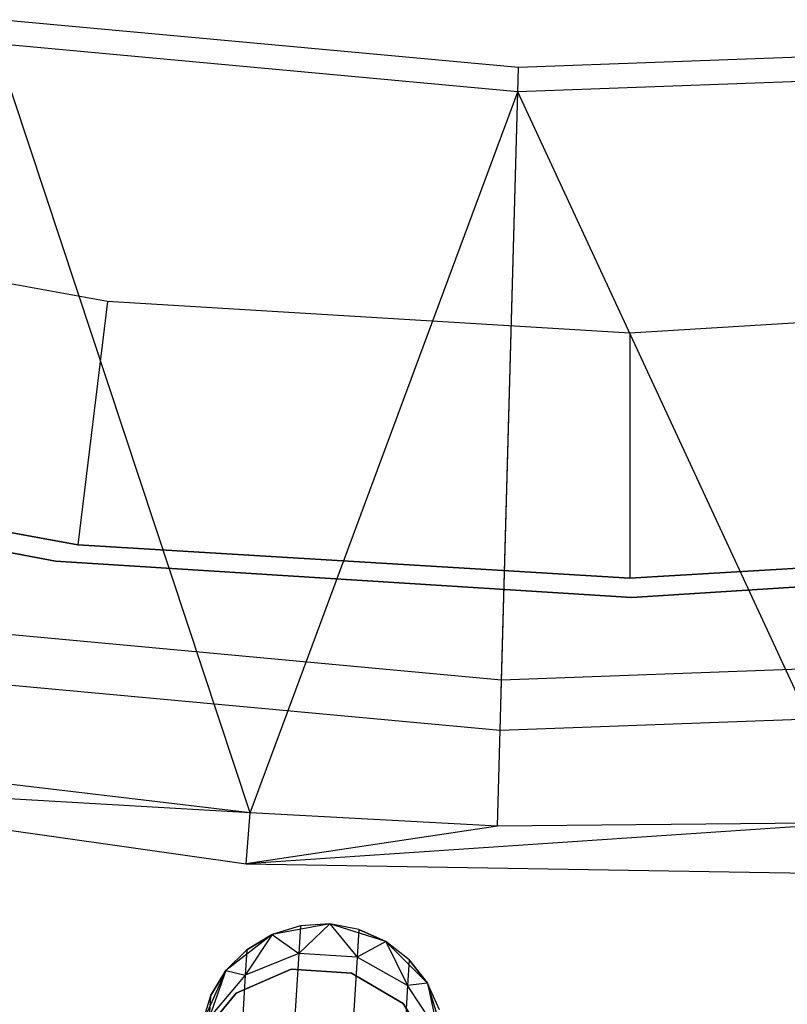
# Model space of a CAD drawing. Extents: x -189 to 189, y -189 to 189.
# Tile 78 of 256: x -5 to 1, y -41 to -33. Entities that reach past the tile are written whole.
import ezdxf

# ---------------------------------------------------------------- set-up
doc = ezdxf.new("R2010")
doc.units = 0
doc.header["$LTSCALE"] = 25.4
doc.layers.get('0').update_dxf_attribs({"linetype": 'CONTINUOUS'})

# ---------------------------------------------------------------- blocks, each defined once
blk = doc.blocks.new('NL2500012474_STL')
at = {"color": 0}
for p, q in [((190.3935, -33.1828, 177.5), (186.1585, -32.7923, 177.5)), ((190.3935, -33.1828, 177.5), (186.1585, -32.7923, 177.5)), ((188.2043, -39.2643, 173.0052), (186.1279, -32.9869, 179)), ((188.2043, -39.2643, 173.0052), (186.1279, -32.9869, 179)), ((190.388, -33.3798, 179), (186.1279, -32.9869, 179)), ((190.388, -33.3798, 179), (186.1279, -32.9869, 179)), ((194.6436, -33.0285, 177.5), (190.3935, -33.1828, 177.5)), ((194.6436, -33.0285, 177.5), (190.3935, -33.1828, 177.5)), ((190.2543, -38.1813, 172.4995), (190.3935, -33.1828, 177.5)), ((190.2543, -38.1813, 172.4995), (190.3935, -33.1828, 177.5)), ((194.6633, -33.2246, 179), (190.388, -33.3798, 179)), ((194.6633, -33.2246, 179), (190.388, -33.3798, 179)), ((188.2043, -39.2643, 173.0052), (190.388, -33.3798, 179)), ((188.2043, -39.2643, 173.0052), (190.388, -33.3798, 179)), ((190.2212, -39.3722, 173.0052), (190.388, -33.3798, 179)), ((190.2212, -39.3722, 173.0052), (190.388, -33.3798, 179)), ((193.1492, -39.3448, 173.0052), (190.388, -33.3798, 179)), ((193.1492, -39.3448, 173.0052), (190.388, -33.3798, 179)), ((187.0407, -35.0923, 146.6792), (182.8419, -34.3228, 146.6792)), ((187.0407, -35.0923, 146.6792), (182.8419, -34.3228, 146.6792)), ((187.0407, -35.0923, 146.6792), (186.7996, -37.0777, 148.6792)), ((187.0407, -35.0923, 146.6792), (186.7996, -37.0777, 148.6792)), ((191.3017, -35.35, 146.6792), (187.0407, -35.0923, 146.6792)), ((191.3017, -35.35, 146.6792), (187.0407, -35.0923, 146.6792)), ((195.5626, -35.0923, 146.6792), (191.3017, -35.35, 146.6792)), ((195.5626, -35.0923, 146.6792), (191.3017, -35.35, 146.6792)), ((191.3017, -35.35, 146.6792), (191.3017, -37.35, 148.6792)), ((191.3017, -35.35, 146.6792), (191.3017, -37.35, 148.6792)), ((182.3632, -36.2647, 148.6792), (186.7996, -37.0777, 148.6792)), ((186.7996, -37.0777, 163.6792), (182.3632, -36.2647, 163.6792)), ((186.7996, -37.0777, 163.6792), (182.3632, -36.2647, 163.6792)), ((182.3632, -36.2647, 148.6792), (186.7996, -37.0777, 148.6792)), ((181.9912, -36.328, 183), (186.6171, -37.2104, 183)), ((186.6171, -37.2104, 185), (181.9912, -36.328, 185)), ((186.6171, -37.2104, 185), (181.9912, -36.328, 185)), ((181.9912, -36.328, 183), (186.6171, -37.2104, 183)), ((186.7996, -37.0777, 148.6792), (186.7996, -37.0777, 163.6792)), ((186.7996, -37.0777, 148.6792), (191.3017, -37.35, 148.6792)), ((191.3017, -37.35, 163.6792), (186.7996, -37.0777, 163.6792)), ((186.7996, -37.0777, 148.6792), (186.7996, -37.0777, 163.6792)), ((191.3017, -37.35, 163.6792), (186.7996, -37.0777, 163.6792)), ((186.7996, -37.0777, 148.6792), (191.3017, -37.35, 148.6792)), ((191.3017, -37.35, 148.6792), (195.8037, -37.0777, 148.6792)), ((195.8037, -37.0777, 163.6792), (191.3017, -37.35, 163.6792)), ((195.8037, -37.0777, 163.6792), (191.3017, -37.35, 163.6792)), ((191.3017, -37.35, 148.6792), (195.8037, -37.0777, 148.6792)), ((186.6171, -37.2104, 183), (191.3171, -37.5061, 183)), ((191.3171, -37.5061, 185), (186.6171, -37.2104, 185)), ((186.6171, -37.2104, 185), (186.6171, -37.2104, 183)), ((186.6171, -37.2104, 185), (186.6171, -37.2104, 183)), ((191.3171, -37.5061, 185), (186.6171, -37.2104, 185)), ((186.6171, -37.2104, 183), (191.3171, -37.5061, 183)), ((191.3171, -37.5061, 183), (196.0171, -37.2104, 183)), ((196.0171, -37.2104, 185), (191.3171, -37.5061, 185)), ((196.0171, -37.2104, 185), (191.3171, -37.5061, 185)), ((191.3171, -37.5061, 183), (196.0171, -37.2104, 183)), ((191.3017, -37.35, 148.6792), (191.3017, -37.35, 163.6792)), ((191.3017, -37.35, 148.6792), (191.3017, -37.35, 163.6792)), ((191.3171, -37.5061, 183), (191.3171, -37.5061, 185)), ((191.3171, -37.5061, 183), (191.3171, -37.5061, 185)), ((190.2543, -38.1813, 172.4995), (185.3813, -37.732, 172.4995)), ((190.2543, -38.1813, 172.4995), (185.3813, -37.732, 172.4995)), ((195.1448, -38.0038, 172.4995), (190.2543, -38.1813, 172.4995)), ((195.1448, -38.0038, 172.4995), (190.2543, -38.1813, 172.4995)), ((190.2429, -38.5913, 149), (185.3176, -38.1372, 149)), ((190.2429, -38.5913, 149), (185.3176, -38.1372, 149)), ((190.2429, -38.5913, 149), (190.2543, -38.1813, 172.4995)), ((190.2429, -38.5913, 149), (190.2543, -38.1813, 172.4995)), ((195.1859, -38.4119, 149), (190.2429, -38.5913, 149)), ((195.1859, -38.4119, 149), (190.2429, -38.5913, 149)), ((188.2043, -39.2643, 173.0052), (185.1961, -38.9089, 173.0052)), ((188.2043, -39.2643, 173.0052), (185.1961, -38.9089, 173.0052)), ((183.2233, -38.9748, 149), (188.1712, -39.682, 149)), ((188.2043, -39.2643, 173.0052), (183.2233, -38.9748, 149)), ((188.2043, -39.2643, 173.0052), (183.2233, -38.9748, 149)), ((183.2233, -38.9748, 149), (188.1712, -39.682, 149)), ((188.1712, -39.682, 149), (188.2043, -39.2643, 173.0052)), ((188.1712, -39.682, 149), (188.2043, -39.2643, 173.0052)), ((190.2212, -39.3722, 173.0052), (188.2043, -39.2643, 173.0052)), ((190.2212, -39.3722, 173.0052), (188.2043, -39.2643, 173.0052)), ((193.1492, -39.3448, 173.0052), (188.1712, -39.682, 149)), ((193.1492, -39.3448, 173.0052), (188.1712, -39.682, 149)), ((193.1492, -39.3448, 173.0052), (190.2212, -39.3722, 173.0052)), ((193.1492, -39.3448, 173.0052), (190.2212, -39.3722, 173.0052)), ((190.2212, -39.3722, 173.0052), (188.1712, -39.682, 149)), ((190.2212, -39.3722, 173.0052), (188.1712, -39.682, 149)), ((188.1712, -39.682, 149), (193.1687, -39.7634, 149)), ((188.1712, -39.682, 149), (193.1687, -39.7634, 149)), ((188.8553, -40.1715, 185), (188.3844, -40.2572, 185)), ((188.8553, -40.1715, 185), (188.3844, -40.2572, 185)), ((188.8553, -40.1715, 179.5), (188.6007, -40.4115, 178.3631)), ((188.8553, -40.1715, 179.5), (188.6007, -40.4115, 178.3631)), ((188.8553, -40.1715, 185), (188.6146, -40.1858, 179.5)), ((188.8553, -40.1715, 179.5), (188.6146, -40.1858, 179.5)), ((188.8553, -40.1715, 185), (188.6146, -40.1858, 179.5)), ((188.8553, -40.1715, 179.5), (188.6146, -40.1858, 179.5)), ((189.3121, -40.3145, 185), (188.8553, -40.1715, 185)), ((189.0923, -40.2153, 179.5), (188.8553, -40.1715, 185)), ((189.3121, -40.3145, 185), (188.8553, -40.1715, 185)), ((189.0923, -40.2153, 179.5), (188.8553, -40.1715, 185)), ((189.0923, -40.2153, 179.5), (188.8553, -40.1715, 179.5)), ((188.8553, -40.1715, 179.5), (188.8553, -40.1715, 185)), ((188.8553, -40.1715, 179.5), (188.8553, -40.1715, 185)), ((188.8553, -40.1715, 179.5), (189.0784, -40.441, 178.3631)), ((189.0923, -40.2153, 179.5), (188.8553, -40.1715, 179.5)), ((188.8553, -40.1715, 179.5), (189.0784, -40.441, 178.3631)), ((188.6146, -40.1858, 179.5), (188.3844, -40.2572, 185)), ((188.6146, -40.1858, 179.5), (188.3844, -40.2572, 179.5)), ((188.6146, -40.1858, 179.5), (188.3844, -40.2572, 185)), ((188.6146, -40.1858, 179.5), (188.3844, -40.2572, 179.5)), ((188.6146, -40.1858, 179.5), (188.6007, -40.4115, 178.3631)), ((188.6146, -40.1858, 179.5), (188.6007, -40.4115, 178.3631)), ((189.0923, -40.2153, 179.5), (189.0784, -40.441, 178.3631)), ((189.0923, -40.2153, 179.5), (189.0784, -40.441, 178.3631)), ((189.3121, -40.3145, 179.5), (189.0923, -40.2153, 179.5)), ((189.0923, -40.2153, 179.5), (189.3121, -40.3145, 185)), ((189.0923, -40.2153, 179.5), (189.3121, -40.3145, 185)), ((189.3121, -40.3145, 179.5), (189.0923, -40.2153, 179.5)), ((188.3844, -40.2572, 185), (188.0072, -40.552, 185)), ((188.3844, -40.2572, 185), (188.0072, -40.552, 185)), ((188.3844, -40.2572, 179.5), (188.165, -40.5905, 178.4482)), ((188.3844, -40.2572, 179.5), (188.165, -40.5905, 178.4482)), ((188.3844, -40.2572, 179.5), (188.1779, -40.3817, 179.5)), ((188.1779, -40.3817, 179.5), (188.3844, -40.2572, 185)), ((188.1779, -40.3817, 179.5), (188.3844, -40.2572, 185)), ((188.3844, -40.2572, 179.5), (188.1779, -40.3817, 179.5)), ((188.3844, -40.2572, 179.5), (188.3844, -40.2572, 185)), ((188.3844, -40.2572, 179.5), (188.3844, -40.2572, 185)), ((188.3844, -40.2572, 179.5), (188.6007, -40.4115, 178.3631)), ((188.3844, -40.2572, 179.5), (188.6007, -40.4115, 178.3631)), ((189.3121, -40.3145, 179.5), (189.0784, -40.441, 178.3631)), ((189.3121, -40.3145, 179.5), (189.0784, -40.441, 178.3631)), ((189.6501, -40.6533, 185), (189.3121, -40.3145, 185)), ((189.5016, -40.4634, 179.5), (189.3121, -40.3145, 185)), ((189.6501, -40.6533, 185), (189.3121, -40.3145, 185)), ((189.5016, -40.4634, 179.5), (189.3121, -40.3145, 179.5)), ((189.3121, -40.3145, 179.5), (189.3121, -40.3145, 185)), ((189.5016, -40.4634, 179.5), (189.3121, -40.3145, 185)), ((189.3121, -40.3145, 179.5), (189.3121, -40.3145, 185)), ((189.3121, -40.3145, 179.5), (189.4888, -40.6722, 178.4482)), ((189.5016, -40.4634, 179.5), (189.3121, -40.3145, 179.5)), ((189.3121, -40.3145, 179.5), (189.4888, -40.6722, 178.4482)), ((188.1779, -40.3817, 179.5), (188.0072, -40.552, 185)), ((188.1779, -40.3817, 179.5), (188.0072, -40.552, 179.5)), ((188.1779, -40.3817, 179.5), (188.0072, -40.552, 185)), ((188.1779, -40.3817, 179.5), (188.0072, -40.552, 179.5)), ((188.1779, -40.3817, 179.5), (188.165, -40.5905, 178.4482)), ((188.1779, -40.3817, 179.5), (188.165, -40.5905, 178.4482)), ((188.6007, -40.4115, 178.3631), (188.165, -40.5905, 178.4482)), ((188.6007, -40.4115, 178.3631), (188.165, -40.5905, 178.4482)), ((188.6007, -40.4115, 178.3631), (188.5611, -41.0543, 177.3992)), ((188.6007, -40.4115, 178.3631), (188.5611, -41.0543, 177.3992)), ((189.0784, -40.441, 178.3631), (188.6007, -40.4115, 178.3631)), ((189.0784, -40.441, 178.3631), (188.6007, -40.4115, 178.3631)), ((189.0784, -40.441, 178.3631), (189.0388, -41.0838, 177.3992)), ((189.0784, -40.441, 178.3631), (189.0388, -41.0838, 177.3992)), ((189.4888, -40.6722, 178.4482), (189.0784, -40.441, 178.3631)), ((189.4888, -40.6722, 178.4482), (189.0784, -40.441, 178.3631)), ((189.5016, -40.4634, 179.5), (189.4888, -40.6722, 178.4482)), ((189.5016, -40.4634, 179.5), (189.4888, -40.6722, 178.4482)), ((189.6501, -40.6533, 179.5), (189.5016, -40.4634, 179.5)), ((189.5016, -40.4634, 179.5), (189.6501, -40.6533, 185)), ((189.5016, -40.4634, 179.5), (189.6501, -40.6533, 185)), ((189.6501, -40.6533, 179.5), (189.5016, -40.4634, 179.5)), ((188.0072, -40.552, 185), (187.8103, -40.9882, 185)), ((188.0072, -40.552, 185), (187.8103, -40.9882, 185)), ((188.0072, -40.552, 179.5), (187.8713, -40.937, 178.599)), ((188.0072, -40.552, 179.5), (187.8713, -40.937, 178.599)), ((188.0072, -40.552, 179.5), (187.8823, -40.7581, 179.5)), ((187.8823, -40.7581, 179.5), (188.0072, -40.552, 185)), ((187.8823, -40.7581, 179.5), (188.0072, -40.552, 185)), ((188.0072, -40.552, 179.5), (187.8823, -40.7581, 179.5)), ((188.0072, -40.552, 179.5), (188.0072, -40.552, 185)), ((188.0072, -40.552, 179.5), (188.0072, -40.552, 185)), ((188.0072, -40.552, 179.5), (188.165, -40.5905, 178.4482)), ((188.0072, -40.552, 179.5), (188.165, -40.5905, 178.4482)), ((188.5406, -40.541, 185), (188.0902, -40.7365, 185)), ((188.0902, -40.7365, 183), (188.5406, -40.541, 183)), ((188.0902, -40.7365, 183), (188.5406, -40.541, 183)), ((188.5406, -40.541, 185), (188.0902, -40.7365, 185)), ((189.0305, -40.5716, 185), (188.5406, -40.541, 185)), ((188.5406, -40.541, 185), (188.5406, -40.541, 183)), ((188.5406, -40.541, 183), (189.0305, -40.5716, 183)), ((188.5406, -40.541, 185), (188.5406, -40.541, 183)), ((188.5406, -40.541, 183), (189.0305, -40.5716, 183)), ((189.0305, -40.5716, 185), (188.5406, -40.541, 185)), ((189.453, -40.8216, 185), (189.0305, -40.5716, 185)), ((189.0305, -40.5716, 185), (189.0305, -40.5716, 183)), ((189.0305, -40.5716, 183), (189.453, -40.8216, 183)), ((189.0305, -40.5716, 185), (189.0305, -40.5716, 183)), ((189.0305, -40.5716, 183), (189.453, -40.8216, 183)), ((189.453, -40.8216, 185), (189.0305, -40.5716, 185)), ((188.165, -40.5905, 178.4482), (187.8713, -40.937, 178.599)), ((188.165, -40.5905, 178.4482), (187.8713, -40.937, 178.599)), ((188.165, -40.5905, 178.4482), (188.1284, -41.1852, 177.5565)), ((188.165, -40.5905, 178.4482), (188.1284, -41.1852, 177.5565)), ((189.6501, -40.6533, 179.5), (189.4888, -40.6722, 178.4482)), ((189.6501, -40.6533, 179.5), (189.4888, -40.6722, 178.4482)), ((189.7919, -41.1104, 185), (189.6501, -40.6533, 185)), ((189.7488, -40.8733, 179.5), (189.6501, -40.6533, 185)), ((189.7919, -41.1104, 185), (189.6501, -40.6533, 185)), ((189.7488, -40.8733, 179.5), (189.6501, -40.6533, 179.5)), ((189.6501, -40.6533, 179.5), (189.6501, -40.6533, 185)), ((189.7488, -40.8733, 179.5), (189.6501, -40.6533, 185)), ((189.6501, -40.6533, 179.5), (189.6501, -40.6533, 185)), ((189.6501, -40.6533, 179.5), (189.7377, -41.0522, 178.599)), ((189.7488, -40.8733, 179.5), (189.6501, -40.6533, 179.5)), ((189.6501, -40.6533, 179.5), (189.7377, -41.0522, 178.599)), ((189.4888, -40.6722, 178.4482), (189.4521, -41.2669, 177.5565)), ((189.4888, -40.6722, 178.4482), (189.4521, -41.2669, 177.5565)), ((189.7377, -41.0522, 178.599), (189.4888, -40.6722, 178.4482)), ((189.7377, -41.0522, 178.599), (189.4888, -40.6722, 178.4482)), ((188.0902, -40.7365, 185), (187.778, -41.1153, 185)), ((187.778, -41.1153, 183), (188.0902, -40.7365, 183)), ((187.778, -41.1153, 183), (188.0902, -40.7365, 183)), ((188.0902, -40.7365, 185), (187.778, -41.1153, 185)), ((187.8823, -40.7581, 179.5), (187.8103, -40.9882, 185)), ((187.8823, -40.7581, 179.5), (187.8103, -40.9882, 179.5)), ((187.8823, -40.7581, 179.5), (187.8103, -40.9882, 185)), ((187.8823, -40.7581, 179.5), (187.8103, -40.9882, 179.5)), ((187.8823, -40.7581, 179.5), (187.8713, -40.937, 178.599)), ((187.8823, -40.7581, 179.5), (187.8713, -40.937, 178.599)), ((188.0902, -40.7365, 185), (188.0902, -40.7365, 183)), ((188.0902, -40.7365, 185), (188.0902, -40.7365, 183)), ((189.7157, -41.2363, 185), (189.453, -40.8216, 185)), ((189.453, -40.8216, 185), (189.453, -40.8216, 183)), ((189.453, -40.8216, 183), (189.7157, -41.2363, 183)), ((189.453, -40.8216, 185), (189.453, -40.8216, 183)), ((189.453, -40.8216, 183), (189.7157, -41.2363, 183)), ((189.7157, -41.2363, 185), (189.453, -40.8216, 185))]:
    blk.add_line(p, q, dxfattribs=at)

msp = doc.modelspace()

# ---------------------------------------------------------------- block references
at = {"color": 0}
msp.add_blockref('NL2500012474_STL', (-191.3111, -0.0584, -1716.743), dxfattribs=at)

doc.saveas('drawing.dxf')
